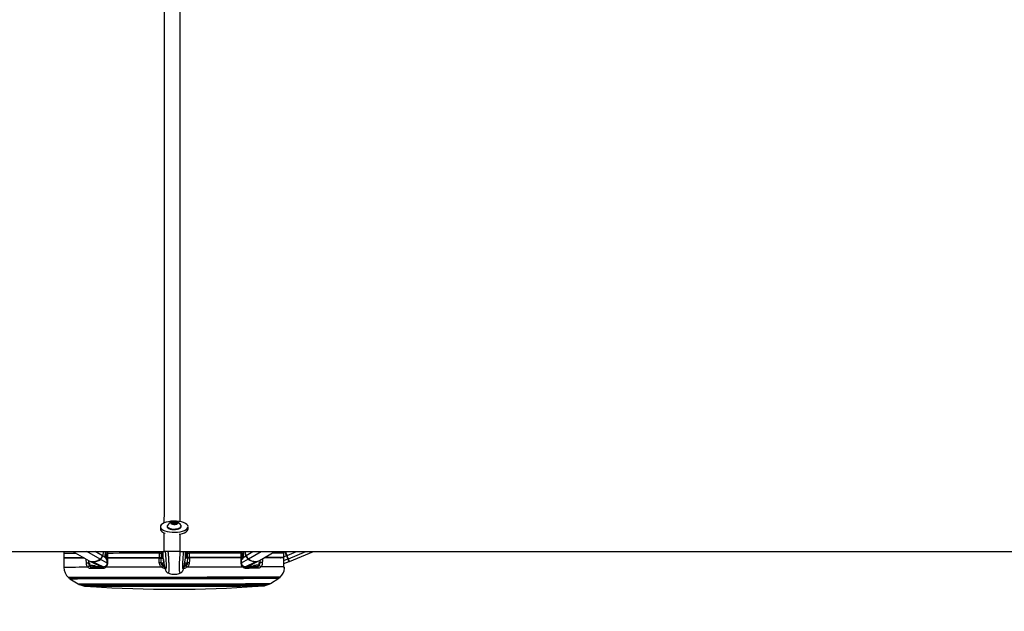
# Paper-space layout 'Wall Base Bracket' of a CAD drawing. Header units: millimetres. Extents: x 2123 to 18395, y 1042 to 15955.
# Tile 18 of 48: x 6357 to 7694, y 5889 to 6692. Entities that reach past the tile are written whole.
import ezdxf

# ---------------------------------------------------------------- set-up
doc = ezdxf.new("R2010")
doc.units = ezdxf.units.MM
doc.layers.add('COMPONENT_GEOMETRY', color=7, linetype='Continuous')
doc.styles.add('SLDTEXTSTYLE1', font='TXT', dxfattribs={"width": 0.75})
doc.dimstyles.new('SLDDIMSTYLE0', dxfattribs={"dimtxt": 100, "dimasz": 6.604, "dimexe": 0, "dimexo": 0.0625, "dimgap": 25, "dimtad": 0, "dimtih": 1, "dimtoh": 1, "dimdec": 0, "dimlfac": 0.5, "dimrnd": 1e-09, "dimzin": 12, "dimdsep": 46, "dimtxsty": 'SLDTEXTSTYLE1', "dimsah": 1, "dimcen": 0.09, "dimadec": 0, "dimazin": 3, "dimtfac": 1, "dimtdec": 0, "dimtofl": 0, "dimtmove": 0, "dimatfit": 3, "dimfxl": 1, "dimfrac": 2, "dimtolj": 1, "dimtzin": 12, "dimarcsym": 0})

# ---------------------------------------------------------------- blocks, each defined once
blk = doc.blocks.new('_D_16')
at = {"layer": 'COMPONENT_GEOMETRY', "color": 7, "ltscale": 2}
for p, q in [((10064.6, 5970.3), (10224.2, 5970.3)), ((10217.9, 5970.3), (10217.9, 3818.7)), ((10217.9, 1508.3), (10217.9, 3659.9)), ((3379.9, 1508.3), (10224.2, 1508.3))]:
    blk.add_line(p, q, dxfattribs=at)
for points in [[(10217.9, 5970.3), (10216.8, 5963.7), (10218.9, 5963.7)], [(10217.9, 1508.3), (10218.9, 1514.9), (10216.8, 1514.9)]]:
    blk.add_solid(points, dxfattribs=at)
at = {"layer": 'COMPONENT_GEOMETRY', "color": 7, "ltscale": 2, "insert": (10070.1, 3788.8), "char_height": 100, "attachment_point": 1, "style": 'SLDTEXTSTYLE1'}
blk.add_mtext('2231', dxfattribs=at)

psp = doc.layouts.new('Wall Base Bracket')

# ---------------------------------------------------------------- linework, layer by layer
at = {"color": 7, "linetype": 'Continuous', "lineweight": 25, "ltscale": 2}
for p, q in [((6548.41, 6004.02), (6548.42, 6000.81)), ((6557.71, 6004.73), (6557.71, 6004.03)), ((6563.75, 6009.19), (6565.72, 6010.34)), ((6565.24, 6007.94), (6563.75, 6009.19)), ((6568.69, 6007.83), (6565.24, 6007.94)), ((6565.72, 6010.34), (6569.17, 6010.24)), ((6565.72, 6007.92), (6565.72, 6010.34)), ((6570.66, 6008.98), (6568.69, 6007.83)), ((6569.17, 6010.24), (6570.66, 6008.98)), ((6569.18, 6008.11), (6569.17, 6010.24)), ((6576.71, 6004.07), (6576.71, 6004.77)), ((6586.02, 6000.89), (6586.01, 6004.09)), ((4100.46, 5970.28), (6553.74, 5970.28)), ((6417.28, 5967.79), (6417.3, 5961.79)), ((6417.3, 5961.29), (6417.54, 5948.89)), ((6422.3, 5961.8), (6422.31, 5961.3)), ((6429.71, 5970.28), (6451.69, 5957.65)), ((6471.35, 5970.28), (6469.7, 5964.55)), ((6473.74, 5964.82), (6475.74, 5966.02)), ((6473.97, 5968.48), (6474.49, 5970.28)), ((6475.73, 5967.91), (6475.75, 5961.91)), ((6475.74, 5967.91), (6475.73, 5967.91)), ((6475.92, 5960.56), (6475.74, 5960.67)), ((6475.92, 5961.41), (6475.92, 5955.27)), ((6482.32, 5961.43), (6482.33, 5961.43)), ((6482.33, 5961.92), (6482.33, 5961.42)), ((6544.3, 5962.04), (6544.3, 5961.54)), ((6549.08, 5962.05), (6549.09, 5961.55)), ((6549.09, 5961.55), (6549.21, 5955.45)), ((6549.28, 5970.28), (6549.28, 5968.05)), ((6549.28, 5968.05), (6549.3, 5962.05)), ((6549.29, 5967.05), (6550.29, 5967.06)), ((6550.86, 5962.03), (6552.3, 5961.95)), ((6552.3, 5960.71), (6552.28, 5970.28)), ((6552.3, 5960.71), (6552.3, 5960.7)), ((6552.3, 5960.7), (6552.45, 5959.92)), ((6574.98, 5970.28), (9030.11, 5970.28)), ((6582.3, 5960.76), (6582.15, 5959.97)), ((6582.3, 5960.76), (6582.28, 5970.28)), ((6582.3, 5962.01), (6583.73, 5962.09)), ((6582.3, 5960.76), (6582.3, 5960.76)), ((6584.29, 5967.12), (6585.29, 5967.12)), ((6585.3, 5962.12), (6585.28, 5968.12)), ((6585.41, 5955.52), (6585.51, 5961.62)), ((6585.51, 5961.62), (6585.51, 5962.12)), ((6590.3, 5962.13), (6590.3, 5961.63)), ((6652.26, 5962.26), (6652.26, 5961.76)), ((6652.26, 5961.76), (6652.26, 5961.76)), ((6658.7, 5955.63), (6658.68, 5961.77)), ((6658.8, 5968.27), (6658.7, 5970.17)), ((6658.85, 5962.27), (6658.83, 5968.27)), ((6658.84, 5966.38), (6660.83, 5965.2)), ((6660.17, 5970.28), (6660.59, 5968.84)), ((6664.88, 5964.94), (6663.32, 5970.28)), ((6682.92, 5958.1), (6703.92, 5970.28)), ((6710.46, 5962.37), (6710.45, 5961.87)), ((6715.91, 5968.38), (6715.58, 5970.28)), ((6715.83, 5955.71), (6715.91, 5961.88)), ((6715.89, 5961.88), (6715.88, 5961.88)), ((6715.93, 5968.38), (6715.91, 5968.38)), ((6715.94, 5962.38), (6715.92, 5962.38)), ((6715.94, 5962.38), (6715.93, 5968.38)), ((6720.3, 5965.04), (6718.15, 5970.28)), ((6723.65, 5956.88), (6756.29, 5970.28)), ((6452.69, 5957.14), (6468.63, 5949.4)), ((6475.92, 5955.27), (6475.92, 5955.27)), ((6666.01, 5949.78), (6681.92, 5957.59)), ((6715.81, 5955.71), (6715.83, 5955.71)), ((6715.83, 5954.14), (6723.05, 5956.67)), ((6425.51, 5933.53), (6436.83, 5926.32)), ((6559.13, 5941.26), (6559.17, 5941.29)), ((6575.54, 5941.3), (6575.5, 5941.32)), ((6697.9, 5926.84), (6709.19, 5934.09)), ((6438.67, 5925.46), (6444, 5923.74)), ((6690.74, 5924.22), (6696.06, 5925.96))]:
    psp.add_line(p, q, dxfattribs=at)
at = {"color": 8, "linetype": 'Continuous', "lineweight": 25, "ltscale": 2}
for p, q in [((6553.74, 5970.28), (6553.75, 5995.72)), ((6574.97, 5994.12), (6574.98, 5970.28)), ((6466.58, 5959.99), (6448.67, 5970.28)), ((6469.7, 5964.55), (6459.74, 5970.28)), ((6470.1, 5964.32), (6471.8, 5970.28)), ((6474.04, 5961.91), (6470.1, 5964.32)), ((6474.02, 5970.28), (6473.62, 5968.89)), ((6473.68, 5966.33), (6475.74, 5967.56)), ((6475.74, 5967.36), (6473.68, 5966.13)), ((6475.33, 5969.99), (6474.21, 5969.32)), ((6474.42, 5970.03), (6475.33, 5969.99)), ((6475.74, 5962.64), (6475.29, 5961.06)), ((6476.52, 5967.91), (6476.54, 5961.91)), ((6476.82, 5961.41), (6476.97, 5961.91)), ((6479.09, 5961.92), (6478.95, 5961.42)), ((6481.53, 5961.42), (6481.59, 5961.63)), ((6481.71, 5961.56), (6481.67, 5961.42)), ((6547.01, 5968.05), (6547.02, 5970.28)), ((6547.03, 5962.05), (6547.01, 5968.05)), ((6587.55, 5968.13), (6587.57, 5962.13)), ((6652.88, 5961.89), (6652.92, 5961.76)), ((6653.06, 5961.76), (6653, 5961.96)), ((6655.5, 5962.26), (6655.64, 5961.76)), ((6657.77, 5961.77), (6657.62, 5962.27)), ((6658.04, 5968.27), (6657.8, 5970.28)), ((6658.06, 5962.27), (6658.04, 5968.27)), ((6658.73, 5955.49), (6667.61, 5960.17)), ((6660.89, 5966.7), (6658.83, 5967.92)), ((6658.83, 5967.72), (6660.91, 5966.49)), ((6658.84, 5963), (6659.3, 5961.44)), ((6659.34, 5970.28), (6660.35, 5969.68)), ((6660.55, 5962.28), (6664.49, 5964.7)), ((6660.65, 5970.28), (6660.94, 5969.25)), ((6664.49, 5964.7), (6662.86, 5970.28)), ((6664.88, 5964.94), (6674.09, 5970.28)), ((6668.02, 5960.38), (6685.09, 5970.28)), ((6715.86, 5958.21), (6721.57, 5960.27)), ((6715.92, 5962.38), (6715.91, 5968.38)), ((6715.94, 5963.25), (6719.71, 5964.8)), ((6719.71, 5964.8), (6717.47, 5970.28)), ((6720.3, 5965.04), (6733.05, 5970.28)), ((6722.17, 5960.49), (6746.02, 5970.28)), ((6450.83, 5958.14), (6450.9, 5955.26)), ((6450.9, 5955.26), (6452, 5955.26)), ((6452.77, 5951.91), (6456.39, 5951.92)), ((6456.39, 5951.92), (6459.02, 5951.29)), ((6470.95, 5949.4), (6457.18, 5956.15)), ((6475.87, 5955.14), (6466.99, 5959.78)), ((6552.38, 5951.5), (6552.45, 5950.91)), ((6553.84, 5950.91), (6552.45, 5950.91)), ((6582.19, 5950.97), (6580.79, 5950.97)), ((6582.19, 5950.97), (6582.25, 5951.56)), ((6663.69, 5949.78), (6677.44, 5956.58)), ((6675.61, 5951.71), (6678.24, 5952.35)), ((6678.24, 5952.35), (6681.86, 5952.36)), ((6682.62, 5955.71), (6683.71, 5955.71)), ((6683.71, 5955.71), (6683.78, 5958.6))]:
    psp.add_line(p, q, dxfattribs=at)
at = {"color": 7, "linetype": 'Continuous', "lineweight": 25, "ltscale": 2, "flags": 128}
for points in [[(6548.42, 6000.81), (6548.44, 6000.49), (6548.96, 5999.02)], [(6548.95, 6002.23), (6550.17, 6000.83), (6552.05, 5999.55), (6554.51, 5998.45), (6557.45, 5997.56), (6560.77, 5996.93), (6564.34, 5996.56), (6568.02, 5996.49), (6571.67, 5996.7), (6575.15, 5997.2), (6578.32, 5997.96), (6581.07, 5998.96), (6583.28, 6000.15), (6584.88, 6001.49), (6585.79, 6002.93), (6586, 6004.41), (6585.48, 6005.88), (6584.26, 6007.28), (6582.38, 6008.55), (6579.92, 6009.65), (6576.97, 6010.54), (6573.65, 6011.18), (6570.08, 6011.54), (6566.4, 6011.62), (6562.75, 6011.4), (6559.28, 6010.9), (6556.1, 6010.14), (6553.36, 6009.15), (6551.15, 6007.96), (6549.55, 6006.62), (6548.63, 6005.18), (6548.43, 6003.7), (6548.95, 6002.23)], [(6557.71, 6004.03), (6557.79, 6003.56), (6558.45, 6002.56), (6559.77, 6001.66), (6561.64, 6000.94), (6563.92, 6000.46), (6566.45, 6000.24)], [(6557.95, 6005.58), (6557.82, 6005.3), (6557.79, 6004.26), (6558.45, 6003.25), (6559.77, 6002.36), (6561.64, 6001.64), (6563.92, 6001.15), (6566.45, 6000.93)], [(6566.82, 6007.18), (6568.66, 6007.27), (6570.28, 6007.63), (6571.43, 6008.22), (6571.94, 6008.94), (6571.72, 6009.68), (6570.82, 6010.33), (6569.37, 6010.79), (6567.59, 6010.99), (6565.75, 6010.91), (6564.13, 6010.54), (6562.98, 6009.95), (6562.47, 6009.23), (6562.68, 6008.49), (6563.58, 6007.84), (6565.04, 6007.38), (6566.82, 6007.18)], [(6566.45, 6000.93), (6569.03, 6000.99), (6571.48, 6001.34), (6573.61, 6001.93), (6575.27, 6002.73), (6576.33, 6003.68), (6576.71, 6004.72), (6576.48, 6005.61)], [(6566.45, 6000.24), (6569.03, 6000.3), (6571.48, 6000.64), (6573.61, 6001.23), (6575.27, 6002.04), (6576.33, 6002.99), (6576.71, 6004.02), (6576.71, 6004.07)], [(6573.73, 5993.76), (6575.16, 5994), (6578.33, 5994.76), (6581.07, 5995.75), (6583.29, 5996.94), (6584.88, 5998.28), (6585.8, 5999.72), (6586.02, 6000.89)], [(6417.48, 5970.33), (6417.42, 5969.92), (6417.28, 5967.79)], [(6444.38, 5961.85), (6441.95, 5961.84), (6436.61, 5961.83), (6431.88, 5961.82), (6427.79, 5961.82), (6424.35, 5961.81), (6421.57, 5961.8), (6419.48, 5961.8), (6418.08, 5961.8), (6417.38, 5961.79), (6417.3, 5961.79)], [(6445.25, 5961.35), (6441.53, 5961.34), (6435.97, 5961.33), (6431.09, 5961.32), (6426.92, 5961.31), (6423.48, 5961.31), (6420.79, 5961.3), (6418.85, 5961.3), (6417.69, 5961.3), (6417.3, 5961.29)], [(6476.54, 5961.91), (6476.23, 5961.91), (6475.99, 5961.91), (6475.82, 5961.91), (6475.75, 5961.91), (6475.75, 5961.91)], [(6547.03, 5962.05), (6537.52, 5962.03), (6528.14, 5962.01), (6518.91, 5961.99), (6509.89, 5961.98), (6501.11, 5961.96), (6492.6, 5961.94), (6484.4, 5961.93), (6476.54, 5961.91)], [(6546.81, 5961.55), (6537.36, 5961.53), (6528.03, 5961.51), (6518.86, 5961.49), (6509.89, 5961.48), (6501.16, 5961.46), (6492.69, 5961.44), (6484.53, 5961.43), (6476.71, 5961.41)], [(6549.3, 5962.05), (6549.25, 5962.05), (6549.12, 5962.05), (6548.9, 5962.05), (6548.61, 5962.05), (6548.26, 5962.05), (6547.87, 5962.05), (6547.45, 5962.05), (6547.03, 5962.05)], [(6548.93, 5969.46), (6548.93, 5969.46), (6548.93, 5969.45), (6548.93, 5969.42), (6548.94, 5969.37), (6548.94, 5969.31), (6548.94, 5969.23), (6548.94, 5969.15), (6548.94, 5969.06), (6548.94, 5968.97)], [(6549.09, 5961.55), (6549.34, 5961.55), (6550.08, 5961.55), (6551.28, 5961.56), (6552.3, 5961.56)], [(6550.71, 5962.06), (6550.27, 5962.06), (6549.54, 5962.05), (6549.3, 5962.05)], [(6550.29, 5962.62), (6550.29, 5962.71), (6550.29, 5963.4), (6550.29, 5964.75), (6550.29, 5966.66), (6550.28, 5969.01), (6550.28, 5970.28)], [(6582.3, 5961.62), (6583.31, 5961.62), (6584.51, 5961.62), (6585.26, 5961.62), (6585.51, 5961.62)], [(6585.3, 5962.12), (6585.05, 5962.12), (6584.32, 5962.12), (6583.88, 5962.12)], [(6584.29, 5962.69), (6584.29, 5962.77), (6584.29, 5963.46), (6584.29, 5964.81), (6584.29, 5966.73), (6584.28, 5969.08), (6584.28, 5970.28)], [(6587.57, 5962.13), (6587.14, 5962.13), (6586.72, 5962.13), (6586.33, 5962.13), (6585.98, 5962.13), (6585.69, 5962.12), (6585.47, 5962.12), (6585.34, 5962.12), (6585.3, 5962.12)], [(6585.62, 5969.04), (6585.62, 5969.13), (6585.62, 5969.22), (6585.63, 5969.31), (6585.63, 5969.38), (6585.63, 5969.44), (6585.63, 5969.49), (6585.63, 5969.52), (6585.63, 5969.53), (6585.63, 5969.53)], [(6658.06, 5962.27), (6650.2, 5962.25), (6641.99, 5962.24), (6633.48, 5962.22), (6624.7, 5962.2), (6615.68, 5962.18), (6606.46, 5962.17), (6597.07, 5962.15), (6587.57, 5962.13)], [(6657.88, 5961.77), (6650.06, 5961.75), (6641.9, 5961.73), (6633.44, 5961.72), (6624.7, 5961.7), (6615.73, 5961.68), (6606.56, 5961.67), (6597.23, 5961.65), (6587.78, 5961.63)], [(6658.85, 5962.27), (6658.84, 5962.27), (6658.77, 5962.27), (6658.61, 5962.27), (6658.37, 5962.27), (6658.06, 5962.27)], [(6715.89, 5961.88), (6714.28, 5961.88), (6712.07, 5961.87), (6709.26, 5961.87), (6705.88, 5961.86), (6701.93, 5961.85), (6697.43, 5961.84), (6692.4, 5961.83), (6689.34, 5961.83)], [(6715.92, 5962.38), (6714.31, 5962.38), (6712.09, 5962.37), (6709.28, 5962.37), (6705.88, 5962.36), (6701.9, 5962.35), (6697.37, 5962.34), (6692.31, 5962.33), (6690.21, 5962.33)], [(6722.17, 5960.49), (6722, 5960.9), (6721.8, 5961.38), (6721.59, 5961.9), (6721.35, 5962.48), (6721.1, 5963.08), (6720.84, 5963.72), (6720.57, 5964.38), (6720.3, 5965.04)], [(6723.65, 5956.88), (6723.55, 5957.11), (6723.27, 5957.8), (6722.8, 5958.94), (6722.17, 5960.49)], [(6466.58, 5959.99), (6464.12, 5958.43), (6461.63, 5957.29), (6459.15, 5956.59), (6456.76, 5956.36), (6454.49, 5956.59), (6452.42, 5957.27), (6451.69, 5957.65)], [(6454.69, 5949.37), (6456.67, 5949.37), (6458.7, 5949.38), (6460.77, 5949.38), (6462.89, 5949.38), (6465.06, 5949.39), (6467.27, 5949.39), (6469.51, 5949.4), (6471.8, 5949.4)], [(6662.84, 5949.78), (6665.13, 5949.78), (6667.38, 5949.78), (6669.58, 5949.79), (6671.75, 5949.79), (6673.87, 5949.8), (6675.94, 5949.8), (6677.97, 5949.81), (6679.95, 5949.81)], [(6710.46, 5935.27), (6710.1, 5935.27), (6709.03, 5935.27), (6707.26, 5935.26), (6704.79, 5935.26), (6701.63, 5935.25), (6697.81, 5935.24), (6693.33, 5935.24), (6688.23, 5935.23), (6682.53, 5935.21), (6676.25, 5935.2), (6669.43, 5935.19), (6662.1, 5935.17), (6654.3, 5935.16), (6646.07, 5935.14), (6637.44, 5935.13), (6628.46, 5935.11), (6619.18, 5935.09), (6609.65, 5935.07), (6599.9, 5935.05), (6589.99, 5935.03), (6579.96, 5935.01), (6569.87, 5934.99), (6559.78, 5934.97), (6549.71, 5934.95), (6539.74, 5934.93), (6529.9, 5934.92), (6520.25, 5934.9), (6510.84, 5934.88), (6501.71, 5934.86), (6492.9, 5934.84), (6484.46, 5934.83), (6476.44, 5934.81), (6468.87, 5934.8), (6461.79, 5934.78), (6455.24, 5934.77), (6449.24, 5934.76), (6443.84, 5934.75), (6439.05, 5934.74), (6434.9, 5934.73), (6431.4, 5934.72), (6428.59, 5934.72), (6426.47, 5934.71), (6425.04, 5934.71), (6424.33, 5934.71), (6424.24, 5934.71)], [(6446.47, 5923.35), (6446.83, 5923.35), (6447.89, 5923.35), (6449.65, 5923.36), (6452.11, 5923.36), (6455.24, 5923.37), (6459.02, 5923.38), (6463.45, 5923.38), (6468.48, 5923.39), (6474.1, 5923.41), (6480.26, 5923.42), (6486.93, 5923.43), (6494.08, 5923.45), (6501.65, 5923.46), (6509.61, 5923.48), (6517.91, 5923.49), (6526.51, 5923.51), (6535.33, 5923.53), (6544.35, 5923.54), (6553.51, 5923.56), (6562.74, 5923.58), (6572, 5923.6), (6581.24, 5923.62), (6590.39, 5923.63), (6599.41, 5923.65), (6608.24, 5923.67), (6616.83, 5923.69), (6625.13, 5923.7), (6633.09, 5923.72), (6640.66, 5923.73), (6647.81, 5923.75), (6654.48, 5923.76), (6660.64, 5923.77), (6666.26, 5923.78), (6671.29, 5923.79), (6675.72, 5923.8), (6679.51, 5923.81), (6682.64, 5923.81), (6685.09, 5923.82), (6686.85, 5923.82), (6687.92, 5923.83), (6688.27, 5923.83)]]:
    psp.add_lwpolyline(points, dxfattribs=at)
at = {"color": 8, "linetype": 'Continuous', "lineweight": 25, "ltscale": 2, "flags": 128}
for points in [[(6433.98, 5967.83), (6431.87, 5967.82), (6427.78, 5967.82), (6424.33, 5967.81), (6421.56, 5967.8), (6419.47, 5967.8), (6418.07, 5967.8), (6417.37, 5967.79), (6417.28, 5967.79)], [(6473.62, 5968.89), (6473.78, 5968.78), (6473.89, 5968.67), (6473.96, 5968.58), (6473.98, 5968.49), (6473.97, 5968.47)], [(6474.04, 5961.91), (6474.19, 5962.08), (6474.29, 5962.24), (6474.34, 5962.4), (6474.34, 5962.54), (6474.32, 5962.6)], [(6475.73, 5967.91), (6475.74, 5967.91), (6475.81, 5967.91), (6475.97, 5967.91), (6476.21, 5967.91), (6476.52, 5967.91)], [(6475.93, 5960.51), (6475.87, 5960.58), (6475.74, 5960.67)], [(6547.01, 5968.05), (6537.51, 5968.03), (6528.12, 5968.01), (6518.9, 5967.99), (6509.88, 5967.98), (6501.1, 5967.96), (6492.59, 5967.94), (6484.38, 5967.93), (6476.52, 5967.91)], [(6476.71, 5961.41), (6476.71, 5957.41), (6476.71, 5955.24)], [(6481.59, 5961.63), (6481.65, 5961.8), (6481.71, 5961.92)], [(6546.93, 5955.37), (6546.86, 5959.37), (6546.81, 5961.55)], [(6547.01, 5968.05), (6547.44, 5968.05), (6547.86, 5968.05), (6548.25, 5968.05), (6548.6, 5968.05), (6548.89, 5968.05), (6549.1, 5968.05), (6549.24, 5968.05), (6549.28, 5968.05)], [(6550.85, 5970.23), (6550.85, 5968.78), (6550.86, 5966.3), (6550.86, 5964.27), (6550.86, 5962.84), (6550.86, 5962.11), (6550.86, 5962.03)], [(6583.71, 5970.23), (6583.71, 5968.85), (6583.72, 5966.36), (6583.72, 5964.34), (6583.73, 5962.91), (6583.73, 5962.18), (6583.73, 5962.09)], [(6585.28, 5968.12), (6585.33, 5968.12), (6585.46, 5968.12), (6585.68, 5968.12), (6585.97, 5968.13), (6586.32, 5968.13), (6586.71, 5968.13), (6587.13, 5968.13), (6587.55, 5968.13)], [(6658.04, 5968.27), (6650.18, 5968.25), (6641.98, 5968.24), (6633.47, 5968.22), (6624.69, 5968.2), (6615.66, 5968.18), (6606.44, 5968.17), (6597.06, 5968.15), (6587.55, 5968.13)], [(6587.78, 5961.63), (6587.72, 5957.63), (6587.68, 5955.45)], [(6653, 5961.96), (6652.94, 5962.14), (6652.88, 5962.26)], [(6657.91, 5955.59), (6657.89, 5959.59), (6657.88, 5961.77)], [(6658.04, 5968.27), (6658.35, 5968.27), (6658.59, 5968.27), (6658.75, 5968.27), (6658.83, 5968.27), (6658.83, 5968.27)], [(6658.67, 5960.87), (6658.73, 5960.94), (6658.85, 5961.03)], [(6660.55, 5962.28), (6660.4, 5962.44), (6660.3, 5962.61), (6660.25, 5962.76), (6660.25, 5962.9), (6660.27, 5962.96)], [(6660.94, 5969.25), (6660.79, 5969.15), (6660.67, 5969.04), (6660.6, 5968.94), (6660.59, 5968.86), (6660.59, 5968.84)], [(6686.82, 5960.37), (6686.77, 5957.82), (6686.72, 5955.65)], [(6715.91, 5968.38), (6714.3, 5968.38), (6712.08, 5968.37), (6709.27, 5968.37), (6705.87, 5968.36), (6701.89, 5968.35), (6700.59, 5968.35)], [(6715.81, 5955.71), (6715.86, 5959.7), (6715.89, 5961.88)], [(6721.57, 5960.27), (6721.4, 5960.69), (6721.21, 5961.16), (6721, 5961.68), (6720.76, 5962.25), (6720.51, 5962.86), (6720.25, 5963.49), (6719.99, 5964.14), (6719.71, 5964.8)], [(6723.05, 5956.67), (6723.03, 5956.73), (6722.96, 5956.9), (6722.84, 5957.19), (6722.67, 5957.59), (6722.46, 5958.11), (6722.21, 5958.73), (6721.91, 5959.45), (6721.57, 5960.27)], [(6449.96, 5948.96), (6443.69, 5948.95), (6438.03, 5948.94), (6433.02, 5948.93), (6428.68, 5948.92), (6425.03, 5948.91), (6422.08, 5948.9), (6419.86, 5948.9), (6418.38, 5948.9), (6417.63, 5948.9), (6417.54, 5948.89)], [(6447.9, 5955.18), (6447.8, 5959.18), (6447.78, 5959.9)], [(6447.9, 5955.18), (6448.19, 5955.19), (6448.54, 5955.2), (6448.93, 5955.21), (6449.35, 5955.22), (6449.78, 5955.23), (6450.19, 5955.24), (6450.57, 5955.25), (6450.9, 5955.26)], [(6470.52, 5947.18), (6468.2, 5947.18), (6465.92, 5947.17), (6463.69, 5947.17), (6461.49, 5947.16), (6459.34, 5947.16), (6457.24, 5947.16), (6455.18, 5947.15), (6453.17, 5947.15)], [(6470.52, 5947.18), (6470.52, 5947.6), (6470.58, 5948.01), (6470.68, 5948.4), (6470.84, 5948.73), (6471.04, 5949.02), (6471.28, 5949.23), (6471.53, 5949.36), (6471.8, 5949.4)], [(6474.25, 5949.01), (6474.08, 5949.33), (6473.97, 5949.65), (6473.92, 5949.94), (6473.94, 5950.19), (6474.03, 5950.39), (6474.12, 5950.49)], [(6550.14, 5949.16), (6539.86, 5949.13), (6529.71, 5949.11), (6519.74, 5949.1), (6510, 5949.08), (6500.54, 5949.06), (6491.4, 5949.04), (6482.62, 5949.02), (6474.25, 5949.01)], [(6550.42, 5955), (6551.3, 5955.01), (6552.4, 5955.01), (6553.06, 5955.01)], [(6551.31, 5951.03), (6551.84, 5950.92), (6552.45, 5950.91)], [(6581.51, 5955.06), (6582.22, 5955.07), (6583.32, 5955.07), (6584.2, 5955.07)], [(6583.03, 5951.02), (6582.79, 5950.98), (6582.19, 5950.97)], [(6660.39, 5949.37), (6652.02, 5949.35), (6643.24, 5949.34), (6634.1, 5949.32), (6624.64, 5949.3), (6614.9, 5949.28), (6604.93, 5949.26), (6594.78, 5949.24), (6584.5, 5949.22)], [(6660.39, 5949.37), (6660.56, 5949.7), (6660.67, 5950.02), (6660.71, 5950.3), (6660.69, 5950.56), (6660.61, 5950.76), (6660.54, 5950.84)], [(6664.13, 5947.56), (6664.13, 5947.98), (6664.07, 5948.39), (6663.96, 5948.77), (6663.8, 5949.11), (6663.6, 5949.39), (6663.36, 5949.6), (6663.11, 5949.73), (6662.84, 5949.78)], [(6681.47, 5947.6), (6679.46, 5947.59), (6677.41, 5947.59), (6675.3, 5947.58), (6673.16, 5947.58), (6670.96, 5947.58), (6668.73, 5947.57), (6666.45, 5947.57), (6664.13, 5947.56)], [(6686.72, 5955.65), (6686.43, 5955.66), (6686.08, 5955.66), (6685.68, 5955.67), (6685.26, 5955.68), (6684.84, 5955.69), (6684.43, 5955.7), (6684.05, 5955.71), (6683.71, 5955.71)], [(6716.12, 5949.48), (6714.57, 5949.48), (6712.31, 5949.47), (6709.35, 5949.47), (6705.7, 5949.46), (6701.39, 5949.45), (6696.44, 5949.44), (6690.86, 5949.43), (6684.68, 5949.42)], [(6716.99, 5947.67), (6716.96, 5947.67), (6716.87, 5947.67), (6716.71, 5947.67), (6716.49, 5947.66)], [(6711.16, 5935.56), (6710.81, 5935.56), (6709.76, 5935.55), (6708.01, 5935.55), (6705.58, 5935.55), (6702.48, 5935.54), (6698.72, 5935.53), (6694.32, 5935.52), (6689.3, 5935.51), (6683.69, 5935.5), (6677.51, 5935.49), (6670.79, 5935.48), (6663.57, 5935.46), (6655.89, 5935.45), (6647.76, 5935.43), (6639.25, 5935.42), (6630.39, 5935.4), (6621.22, 5935.38), (6611.79, 5935.36), (6602.14, 5935.34), (6592.32, 5935.32), (6582.38, 5935.31), (6572.37, 5935.29), (6562.33, 5935.27), (6552.32, 5935.25), (6542.38, 5935.23), (6532.56, 5935.21), (6522.91, 5935.19), (6513.48, 5935.17), (6504.31, 5935.15), (6495.44, 5935.13), (6486.93, 5935.12), (6478.81, 5935.1), (6471.12, 5935.09), (6463.9, 5935.07), (6457.19, 5935.06), (6451.01, 5935.05), (6445.39, 5935.04), (6440.37, 5935.03), (6435.97, 5935.02), (6432.21, 5935.01), (6429.11, 5935), (6426.68, 5935), (6424.94, 5935), (6423.89, 5934.99), (6423.54, 5934.99), (6423.54, 5934.99)], [(6425.51, 5933.53), (6425.6, 5933.53), (6426.3, 5933.53), (6427.71, 5933.54), (6429.82, 5933.54), (6432.61, 5933.55), (6436.07, 5933.55), (6440.18, 5933.56), (6444.93, 5933.57), (6450.29, 5933.58), (6456.23, 5933.59), (6462.73, 5933.61), (6469.74, 5933.62), (6477.25, 5933.63), (6485.2, 5933.65), (6493.56, 5933.67), (6502.29, 5933.68), (6511.34, 5933.7), (6520.67, 5933.72), (6530.24, 5933.74), (6539.99, 5933.76), (6549.87, 5933.78), (6559.84, 5933.8), (6569.85, 5933.82), (6579.85, 5933.83), (6589.79, 5933.85), (6599.61, 5933.87), (6609.27, 5933.89), (6618.73, 5933.91), (6627.93, 5933.93), (6636.82, 5933.95), (6645.37, 5933.96), (6653.53, 5933.98), (6661.27, 5933.99), (6668.53, 5934.01), (6675.29, 5934.02), (6681.51, 5934.03), (6687.17, 5934.05), (6692.22, 5934.06), (6696.66, 5934.06), (6700.45, 5934.07), (6703.58, 5934.08), (6706.03, 5934.08), (6707.78, 5934.09), (6708.84, 5934.09), (6709.19, 5934.09), (6709.19, 5934.09)], [(6436.83, 5926.32), (6436.92, 5926.32), (6437.63, 5926.32), (6439.05, 5926.33), (6441.17, 5926.33), (6443.99, 5926.34), (6447.47, 5926.34), (6451.61, 5926.35), (6456.38, 5926.36), (6461.76, 5926.37), (6467.71, 5926.38), (6474.21, 5926.4), (6481.22, 5926.41), (6488.7, 5926.42), (6496.61, 5926.44), (6504.9, 5926.46), (6513.54, 5926.47), (6522.47, 5926.49), (6531.64, 5926.51), (6541.01, 5926.53), (6550.53, 5926.55), (6560.13, 5926.57), (6569.78, 5926.58), (6579.41, 5926.6), (6588.98, 5926.62), (6598.42, 5926.64), (6607.7, 5926.66), (6616.76, 5926.68), (6625.55, 5926.69), (6634.02, 5926.71), (6642.13, 5926.73), (6649.83, 5926.74), (6657.07, 5926.76), (6663.83, 5926.77), (6670.06, 5926.78), (6675.73, 5926.79), (6680.81, 5926.8), (6685.27, 5926.81), (6689.09, 5926.82), (6692.24, 5926.82), (6694.7, 5926.83), (6696.48, 5926.83), (6697.54, 5926.83), (6697.9, 5926.84)], [(6438.67, 5925.46), (6438.76, 5925.46), (6439.46, 5925.46), (6440.86, 5925.46), (6442.95, 5925.47), (6445.72, 5925.47), (6449.16, 5925.48), (6453.24, 5925.49), (6457.95, 5925.5), (6463.25, 5925.51), (6469.12, 5925.52), (6475.53, 5925.53), (6482.44, 5925.54), (6489.81, 5925.56), (6497.61, 5925.57), (6505.78, 5925.59), (6514.3, 5925.61), (6523.1, 5925.62), (6532.15, 5925.64), (6541.39, 5925.66), (6550.77, 5925.68), (6560.24, 5925.7), (6569.75, 5925.72), (6579.24, 5925.73), (6588.67, 5925.75), (6597.99, 5925.77), (6607.14, 5925.79), (6616.07, 5925.81), (6624.73, 5925.82), (6633.08, 5925.84), (6641.08, 5925.86), (6648.67, 5925.87), (6655.81, 5925.88), (6662.48, 5925.9), (6668.62, 5925.91), (6674.21, 5925.92), (6679.22, 5925.93), (6683.61, 5925.94), (6687.37, 5925.95), (6690.48, 5925.95), (6692.91, 5925.96), (6694.66, 5925.96), (6695.71, 5925.96), (6696.06, 5925.96)], [(6444, 5923.74), (6444.09, 5923.74), (6444.79, 5923.74), (6446.2, 5923.74), (6448.3, 5923.75), (6451.09, 5923.75), (6454.54, 5923.76), (6458.63, 5923.77), (6463.35, 5923.78), (6468.67, 5923.79), (6474.55, 5923.8), (6480.96, 5923.81), (6487.87, 5923.82), (6495.23, 5923.84), (6503.01, 5923.85), (6511.15, 5923.87), (6519.62, 5923.89), (6528.36, 5923.9), (6537.32, 5923.92), (6546.46, 5923.94), (6555.71, 5923.96), (6565.04, 5923.98), (6574.37, 5923.99), (6583.67, 5924.01), (6592.87, 5924.03), (6601.92, 5924.05), (6610.78, 5924.07), (6619.39, 5924.08), (6627.7, 5924.1), (6635.67, 5924.11), (6643.24, 5924.13), (6650.38, 5924.14), (6657.05, 5924.16), (6663.2, 5924.17), (6668.8, 5924.18), (6673.82, 5924.19), (6678.23, 5924.2), (6682.01, 5924.21), (6685.13, 5924.21), (6687.57, 5924.22), (6689.33, 5924.22), (6690.39, 5924.22), (6690.74, 5924.22), (6690.74, 5924.22)], [(6680.38, 5923.19), (6680.37, 5923.19), (6679.89, 5923.18), (6678.69, 5923.18), (6676.79, 5923.18), (6674.2, 5923.17), (6670.93, 5923.17), (6667, 5923.16), (6662.45, 5923.15), (6657.3, 5923.14), (6651.57, 5923.13), (6645.32, 5923.12), (6638.57, 5923.1), (6631.37, 5923.09), (6623.77, 5923.07), (6615.81, 5923.06), (6607.55, 5923.04), (6599.03, 5923.03), (6590.31, 5923.01), (6581.44, 5922.99), (6572.49, 5922.97), (6563.5, 5922.96), (6554.54, 5922.94), (6545.66, 5922.92), (6536.92, 5922.9), (6528.37, 5922.89), (6520.06, 5922.87), (6512.06, 5922.86), (6504.4, 5922.84), (6497.15, 5922.83), (6490.33, 5922.81), (6484.01, 5922.8), (6478.21, 5922.79), (6472.97, 5922.78), (6468.34, 5922.77), (6464.32, 5922.76), (6460.96, 5922.75), (6458.28, 5922.75), (6456.28, 5922.75), (6454.98, 5922.74), (6454.4, 5922.74), (6454.36, 5922.74)]]:
    psp.add_lwpolyline(points, dxfattribs=at)
at = {"color": 7, "linetype": 'Continuous', "lineweight": 25, "ltscale": 4}
for centre, radius, start, end in [((6567.22, 6000.38), 10.63, 102.30886, 150.75483), ((6567.22, 6000.38), 10.63, 29.46988, 77.91585), ((6558.25, 6006.67), 12.04, 219.44476, 253.73781), ((6461.32, 5966.94), 8.71, 307.09666, 344.11509), ((6550.89, 5962.63), 0.6, 180.11235, 267.11235), ((6583.69, 5962.69), 0.6, 273.11235, 0.11235), ((6673.25, 5967.35), 8.71, 196.1123, 233.12387), ((6678.14, 5973.76), 17.19, 232.23549, 267.64473), ((6677.27, 5971.01), 14.09, 228.95484, 293.62417), ((6437.53, 5949.28), 20, 181.11235, 225.60069), ((6457.04, 5966.18), 10.03, 243.01452, 270.81549), ((6456.4, 5973.33), 17.19, 272.58233, 307.9879), ((6677.52, 5966.7), 10.12, 269.51039, 295.73532), ((6697.11, 5949.79), 20, 314.62401, 353.89615), ((6715, 5947.88), 2, 353.89615, 54.30668), ((6722.85, 5957.24), 0.6, 289.31509, 22.31509), ((6424.24, 5935.71), 1, 225.60069, 270.11235), ((6426.04, 5934.38), 1, 160.4726, 237.51628), ((6708.65, 5934.93), 1, 302.70843, 19.75211), ((6710.45, 5936.27), 1, 270.11235, 314.62401), ((6441.13, 5933.07), 8, 237.51628, 252.11235), ((6446.46, 5931.35), 8, 252.11235, 270.11235), ((6454.49, 5924.74), 2, 223.36539, 266.28613), ((6564.06, 7612.75), 1693.56, 266.28613, 273.93858), ((6680.25, 5925.18), 2, 273.93858, 316.85932), ((6688.26, 5931.83), 8, 270.11235, 288.11235), ((6693.58, 5933.57), 8, 288.11235, 302.70843)]:
    psp.add_arc(centre, radius, start, end, dxfattribs=at)
at = {"color": 8, "linetype": 'Continuous', "lineweight": 25, "ltscale": 4}
for centre, radius, start, end in [((6467.5, 5960.66), 1.03, 216.23041, 239.9781), ((6461.76, 5966.69), 8.67, 307.10141, 344.10943), ((6469.19, 5962.69), 1.86, 60.87778, 74.58792), ((6483.97, 5970.63), 11.31, 209.49211, 223.71421), ((6485.13, 5971.27), 11.27, 209.27774, 213.58215), ((6474.89, 5970.65), 0.8, 303.6583, 331.61834), ((6485.02, 5967.46), 6.76, 239.54495, 240.72121), ((6483.15, 5961.15), 1.5, 148.82856, 164.0976), ((6651.44, 5961.47), 1.51, 16.19217, 31.34205), ((6648.71, 5969.23), 8.44, 299.61511, 300.5579), ((6650.61, 5970.94), 11.29, 316.49897, 330.74927), ((6649.45, 5971.58), 11.24, 326.63552, 330.95276), ((6665.32, 5963.26), 1.66, 104.80948, 120.16508), ((6672.81, 5967.1), 8.67, 196.11124, 233.12831), ((6667.09, 5961.06), 1.03, 300.36079, 323.91212), ((6707.78, 5966.58), 5.47, 299.86587, 309.72173), ((6573.68, 6321.46), 385.39, 292.26671, 292.36058), ((6721.43, 5960.82), 0.561, 284.69558, 15.75115), ((6452.5, 5947.8), 2.8, 92.51275, 155.4373), ((6455, 5947.53), 1.87, 99.79479, 191.67673), ((6459.68, 5951.8), 3.29, 177.93465, 227.57422), ((6457.4, 5956.57), 0.474, 206.04957, 241.86115), ((6461.88, 5950.5), 2.96, 164.53415, 202.2884), ((6476.52, 5959.73), 4.49, 262.2957, 272.40835), ((6546.8, 5994.34), 38.97, 270.20159, 273.54382), ((6556.06, 5945.38), 7.02, 129.66474, 147.47545), ((6552.21, 5954.63), 3.14, 232.99736, 273.07065), ((6553.27, 5954.91), 2.86, 178.20043, 267.02909), ((6581.35, 5954.97), 2.86, 273.1911, 2.02664), ((6582.41, 5954.69), 3.13, 267.13753, 307.94218), ((6578.59, 5945.42), 7.03, 32.75972, 50.55017), ((6587.67, 5994.48), 39.02, 266.68115, 270.01806), ((6658.08, 5959.95), 4.36, 267.67463, 278.10356), ((6672.76, 5950.91), 2.96, 337.96134, 15.67346), ((6674.95, 5952.22), 3.29, 312.63054, 2.31283), ((6677.21, 5957), 0.472, 298.30041, 334.2545), ((6679.64, 5947.97), 1.87, 348.5559, 80.42683), ((6682.14, 5948.25), 2.8, 24.78767, 87.71406), ((6714.5, 5947.88), 2, 353.89567, 24.85684)]:
    psp.add_arc(centre, radius, start, end, dxfattribs=at)
for centre, major_axis, start_param, end_param in [((6478.18, 5966.11), (0.17, 7.38), 1.2004825, 2.1911482), ((6656.39, 5966.46), (-0.2, 7.38), 4.0920371, 5.0827028)]:
    psp.add_ellipse(centre, major_axis=major_axis, ratio=0.6725576, start_param=start_param, end_param=end_param, dxfattribs=at)
at = {"color": 8, "linetype": 'Continuous', "lineweight": 25, "ltscale": 2}
for points, knots in [([(6553.76, 6009.14), (6553.82, 6178.17), (6553.96, 6530.35), (6554.04, 6923.48), (6554.86, 7147.78), (6555.01, 7188.78)], [0, 0, 0, 0, 0.4299493, 0.8958159, 1, 1, 1, 1]), ([(6573.71, 7188.78), (6573.9, 7134.58), (6574.45, 6976.24), (6574.74, 6609.88), (6574.91, 6271.45), (6574.96, 6037.08), (6574.97, 6010.81)], [0, 0, 0, 0, 0.13794342, 0.40298876, 0.93308206, 1, 1, 1, 1]), ([(9030.11, 5970.28), (8740.7, 6152.26), (8160.04, 6517.4), (7514.18, 6923.48), (7158.37, 7147.78), (7093.34, 7188.78)], [0, 0, 0, 0, 0.44813305, 0.89913922, 1, 1, 1, 1]), ([(7106.56, 7188.78), (7192.81, 7134.58), (7444.8, 6976.24), (8027.63, 6609.88), (8564.17, 6272.61), (8935.14, 6039.42), (8975.07, 6014.32)], [0, 0, 0, 0, 0.1383553, 0.4041922, 0.9358687, 1, 1, 1, 1]), ([(10062.07, 5970.28), (9652.72, 6152.26), (8831.4, 6517.4), (7917.93, 6923.48), (7413.92, 7147.78), (7321.8, 7188.78)], [0, 0, 0, 0, 0.4481331, 0.8991393, 1, 1, 1, 1]), ([(6474.04, 5961.91), (6474.29, 5961.16), (6474.71, 5959.84), (6475.55, 5959.12), (6475.91, 5958.8)], [0, 0, 0, 0, 0.5660577, 1, 1, 1, 1]), ([(6475.33, 5969.99), (6475.49, 5969.97), (6475.67, 5969.96), (6475.83, 5969.83), (6475.85, 5969.82)], [0, 0, 0, 0, 0.8469447, 1, 1, 1, 1]), ([(6476.78, 5970.28), (6476.67, 5969.78), (6476.52, 5969), (6476.52, 5968.2), (6476.52, 5967.91)], [0, 0, 0, 0, 0.6461697, 1, 1, 1, 1]), ([(6481.06, 5961.92), (6481.16, 5961.87), (6481.36, 5961.76), (6481.51, 5961.67), (6481.59, 5961.63)], [0, 0, 0, 0, 0.5195655, 1, 1, 1, 1]), ([(6556.08, 5948.55), (6556.06, 5948.31), (6556, 5947.53), (6555.76, 5946.71), (6555.38, 5946.4), (6554.81, 5947.5), (6554.05, 5950.2), (6553.19, 5954.66), (6552.57, 5958.88), (6552.3, 5960.71)], [0, 0, 0, 0, 0.0245871, 0.0782296, 0.215126, 0.3475167, 0.5344782, 0.79814, 1, 1, 1, 1]), ([(6559.17, 5941.29), (6559.38, 5941.27), (6559.68, 5941.25), (6560.02, 5942.62), (6560.17, 5944.37), (6560.22, 5946.6), (6560.22, 5948.72), (6560.22, 5951.27), (6560.13, 5955.2), (6559.92, 5959.85), (6559.55, 5964.75), (6559.23, 5968.3), (6559.04, 5970), (6559.01, 5970.28)], [0, 0, 0, 0, 0.18215158, 0.27171877, 0.38008094, 0.44338552, 0.47089918, 0.53660036, 0.60604563, 0.71289352, 0.84143747, 0.97358682, 1, 1, 1, 1]), ([(6575.5, 5941.32), (6575.3, 5941.3), (6574.99, 5941.28), (6574.65, 5942.65), (6574.49, 5944.4), (6574.43, 5946.63), (6574.42, 5948.75), (6574.42, 5951.3), (6574.49, 5955.23), (6574.68, 5959.9), (6575.03, 5964.81), (6575.33, 5968.36), (6575.52, 5970.01), (6575.55, 5970.28)], [0, 0, 0, 0, 0.1821577, 0.2717867, 0.3802237, 0.4435712, 0.4711042, 0.5368499, 0.6063426, 0.7132623, 0.8434699, 0.9741836, 1, 1, 1, 1]), ([(6578.57, 5948.6), (6578.59, 5948.35), (6578.65, 5947.57), (6578.89, 5946.75), (6579.27, 5946.45), (6579.84, 5947.55), (6580.59, 5950.25), (6581.43, 5954.71), (6582.04, 5958.93), (6582.3, 5960.76)], [0, 0, 0, 0, 0.024659, 0.0782977, 0.2151839, 0.3475652, 0.5345123, 0.7981551, 1, 1, 1, 1]), ([(6587.55, 5970.28), (6587.55, 5969.85), (6587.55, 5969.15), (6587.55, 5968.41), (6587.55, 5968.13)], [0, 0, 0, 0, 0.6100934, 1, 1, 1, 1]), ([(6653.54, 5962.26), (6653.43, 5962.2), (6653.23, 5962.1), (6653.08, 5962.01), (6653, 5961.96)], [0, 0, 0, 0, 0.5195159, 1, 1, 1, 1]), ([(6660.55, 5962.28), (6660.31, 5961.52), (6659.89, 5960.2), (6659.05, 5959.48), (6658.69, 5959.16)], [0, 0, 0, 0, 0.5660856, 1, 1, 1, 1]), ([(6658.97, 5970.28), (6658.91, 5970.27), (6658.81, 5970.26), (6658.73, 5970.19), (6658.7, 5970.17)], [0, 0, 0, 0, 0.6822739, 1, 1, 1, 1]), ([(6711.09, 5961.87), (6711.16, 5961.91), (6711.39, 5962.02), (6711.55, 5962.23), (6711.66, 5962.37)], [0, 0, 0, 0, 0.2945105, 1, 1, 1, 1]), ([(6449.96, 5948.96), (6449.66, 5949.37), (6448.93, 5950.36), (6448.13, 5952.51), (6447.97, 5954.29), (6447.9, 5955.18)], [0, 0, 0, 0, 0.2603529, 0.6306819, 1, 1, 1, 1]), ([(6453.17, 5947.15), (6452.61, 5947.23), (6451.44, 5947.39), (6450.47, 5948.42), (6449.96, 5948.96)], [0, 0, 0, 0, 0.4758712, 1, 1, 1, 1]), ([(6450.9, 5955.26), (6450.96, 5954.59), (6451.08, 5953.25), (6451.65, 5951.64), (6452.17, 5950.9), (6452.38, 5950.59)], [0, 0, 0, 0, 0.3700052, 0.740329, 1, 1, 1, 1]), ([(6452.38, 5950.59), (6452.75, 5950.22), (6453.45, 5949.52), (6454.29, 5949.42), (6454.69, 5949.37)], [0, 0, 0, 0, 0.5194165, 1, 1, 1, 1]), ([(6459.02, 5951.29), (6460.09, 5950.83), (6462.56, 5949.78), (6465.11, 5950.18), (6466.56, 5950.4)], [0, 0, 0, 0, 0.4326703, 1, 1, 1, 1]), ([(6474.25, 5949.01), (6473.71, 5948.5), (6472.59, 5947.46), (6471.22, 5947.28), (6470.52, 5947.18)], [0, 0, 0, 0, 0.4853439, 1, 1, 1, 1]), ([(6476.71, 5955.24), (6476.68, 5954.71), (6476.61, 5953.28), (6475.89, 5951.07), (6474.9, 5949.64), (6474.3, 5949.05), (6474.25, 5949.01)], [0, 0, 0, 0, 0.2204976, 0.5936436, 0.9703363, 1, 1, 1, 1]), ([(6550.14, 5949.16), (6549.67, 5949.56), (6548.52, 5950.56), (6547.26, 5952.7), (6547.04, 5954.48), (6546.93, 5955.37)], [0, 0, 0, 0, 0.2603387, 0.6306847, 1, 1, 1, 1]), ([(6549.23, 5954.23), (6549.26, 5954.43), (6549.33, 5954.89), (6550.02, 5954.96), (6550.42, 5955)], [0, 0, 0, 0, 0.4164546, 1, 1, 1, 1]), ([(6555.06, 5947.35), (6554.2, 5947.42), (6552.41, 5947.58), (6550.92, 5948.61), (6550.14, 5949.16)], [0, 0, 0, 0, 0.47588068, 1, 1, 1, 1]), ([(6553.12, 5952.06), (6552.9, 5952.04), (6552.62, 5952.01), (6552.39, 5951.81), (6552.38, 5951.64), (6552.38, 5951.5)], [0, 0, 0, 0, 0.4777928, 0.5837514, 1, 1, 1, 1]), ([(6584.5, 5949.22), (6583.79, 5948.72), (6582.31, 5947.67), (6580.52, 5947.49), (6579.59, 5947.4)], [0, 0, 0, 0, 0.4853578, 1, 1, 1, 1]), ([(6582.25, 5951.56), (6582.26, 5951.62), (6582.27, 5951.85), (6582.12, 5952.02), (6581.8, 5952.11), (6581.62, 5952.11), (6581.51, 5952.12)], [0, 0, 0, 0, 0.1676062, 0.639666, 0.784627, 1, 1, 1, 1]), ([(6584.2, 5955.07), (6584.36, 5955.06), (6584.98, 5955.04), (6585.36, 5954.77), (6585.39, 5954.39), (6585.39, 5954.3)], [0, 0, 0, 0, 0.2131343, 0.8337046, 1, 1, 1, 1]), ([(6587.68, 5955.45), (6587.64, 5954.92), (6587.53, 5953.49), (6586.6, 5951.29), (6585.33, 5949.86), (6584.56, 5949.27), (6584.5, 5949.22)], [0, 0, 0, 0, 0.2204905, 0.593652, 0.9703712, 1, 1, 1, 1]), ([(6660.39, 5949.37), (6660.02, 5949.78), (6659.12, 5950.77), (6658.14, 5952.92), (6657.98, 5954.7), (6657.91, 5955.59)], [0, 0, 0, 0, 0.260359, 0.6306888, 1, 1, 1, 1]), ([(6664.13, 5947.56), (6663.48, 5947.64), (6662.12, 5947.8), (6660.98, 5948.83), (6660.39, 5949.37)], [0, 0, 0, 0, 0.4758509, 1, 1, 1, 1]), ([(6668.21, 5950.86), (6668.87, 5950.66), (6671.33, 5949.92), (6673.81, 5950.96), (6675.61, 5951.71)], [0, 0, 0, 0, 0.2710997, 1, 1, 1, 1]), ([(6679.95, 5949.81), (6680.39, 5949.87), (6681.22, 5949.99), (6681.92, 5950.7), (6682.26, 5951.04)], [0, 0, 0, 0, 0.5195044, 1, 1, 1, 1]), ([(6684.68, 5949.42), (6684.22, 5948.91), (6683.26, 5947.87), (6682.08, 5947.69), (6681.47, 5947.6)], [0, 0, 0, 0, 0.48535, 1, 1, 1, 1]), ([(6682.26, 5951.04), (6682.28, 5951.07), (6682.63, 5951.52), (6683.2, 5952.59), (6683.63, 5954.24), (6683.69, 5955.31), (6683.71, 5955.71)], [0, 0, 0, 0, 0.02954641, 0.40555075, 0.77902831, 1, 1, 1, 1]), ([(6686.72, 5955.65), (6686.69, 5955.12), (6686.61, 5953.69), (6686.01, 5951.48), (6685.21, 5950.06), (6684.72, 5949.46), (6684.68, 5949.42)], [0, 0, 0, 0, 0.2204997, 0.5936532, 0.9703486, 1, 1, 1, 1]), ([(6716.49, 5947.66), (6716.43, 5947.74), (6716.3, 5947.91), (6716.18, 5948.94), (6716.12, 5949.48)], [0, 0, 0, 0, 0.4758552, 1, 1, 1, 1])]:
    psp.add_open_spline(points, degree=3, knots=knots, dxfattribs=at)
at = {"color": 7, "linetype": 'Continuous', "lineweight": 25, "ltscale": 2}
for points, knots in [([(6474.32, 5962.6), (6474.21, 5962.86), (6473.9, 5963.63), (6473.61, 5965.16), (6473.62, 5966.95), (6473.86, 5968.01), (6473.97, 5968.48)], [0, 0, 0, 0, 0.1528625, 0.4573064, 0.7637016, 1, 1, 1, 1]), ([(6475.77, 5960.72), (6475.63, 5960.79), (6475.24, 5960.99), (6474.78, 5961.62), (6474.45, 5962.35), (6474.32, 5962.64)], [0, 0, 0, 0, 0.2600243, 0.7079866, 1, 1, 1, 1]), ([(6475.91, 5970.28), (6475.85, 5969.92), (6475.72, 5969.14), (6475.77, 5968.34), (6475.79, 5967.91)], [0, 0, 0, 0, 0.4603949, 1, 1, 1, 1]), ([(6475.94, 5961.41), (6475.94, 5961.41), (6475.94, 5961.41), (6476.2, 5961.41), (6476.53, 5961.41), (6476.71, 5961.41)], [0, 0, 0, 0, 0.24752805, 0.61256646, 1, 1, 1, 1]), ([(6546.81, 5961.55), (6547.04, 5961.55), (6547.49, 5961.55), (6548.13, 5961.55), (6548.65, 5961.55), (6549.01, 5961.55), (6549.06, 5961.55), (6549.09, 5961.55)], [0, 0, 0, 0, 0.1975558, 0.3950657, 0.5926759, 0.7903032, 1, 1, 1, 1]), ([(6574.98, 5970.28), (6574.65, 5970.28), (6572.87, 5970.28), (6569.5, 5970.28), (6564.66, 5970.28), (6559.63, 5970.28), (6555.96, 5970.28), (6554.05, 5970.28), (6553.74, 5970.28)], [0, 0, 0, 0, 0.0487534, 0.2641453, 0.4793689, 0.7165293, 0.953912, 1, 1, 1, 1]), ([(6554.96, 5970.28), (6555.1, 5968.74), (6555.35, 5966.02), (6555.69, 5961.5), (6555.95, 5957.48), (6556.11, 5954.14), (6556.18, 5951.99), (6556.19, 5950.91), (6556.18, 5950.07), (6556.15, 5949.19), (6556.11, 5948.78), (6556.08, 5948.55)], [0, 0, 0, 0, 0.2539998, 0.4469384, 0.6390448, 0.7664782, 0.8260667, 0.8658885, 0.8826072, 0.9326685, 1, 1, 1, 1]), ([(6579.59, 5970.28), (6579.46, 5968.75), (6579.22, 5966.03), (6578.9, 5961.55), (6578.66, 5957.55), (6578.51, 5954.18), (6578.45, 5952.03), (6578.44, 5950.95), (6578.46, 5950.12), (6578.49, 5949.24), (6578.54, 5948.83), (6578.57, 5948.6)], [0, 0, 0, 0, 0.2496641, 0.441539, 0.6369823, 0.765204, 0.8251588, 0.86523, 0.8820526, 0.9324209, 1, 1, 1, 1]), ([(6585.28, 5968.12), (6585.28, 5968.37), (6585.28, 5969.11), (6585.28, 5969.81), (6585.28, 5970.28)], [0, 0, 0, 0, 0.3400285, 1, 1, 1, 1]), ([(6585.51, 5961.62), (6585.53, 5961.62), (6585.57, 5961.62), (6585.92, 5961.63), (6586.43, 5961.63), (6587.07, 5961.63), (6587.54, 5961.63), (6587.78, 5961.63)], [0, 0, 0, 0, 0.19755429, 0.39511993, 0.5927222, 0.79029829, 1, 1, 1, 1]), ([(6657.88, 5961.77), (6658.05, 5961.77), (6658.38, 5961.77), (6658.64, 5961.77), (6658.65, 5961.77), (6658.66, 5961.77)], [0, 0, 0, 0, 0.3654335, 0.7309006, 1, 1, 1, 1]), ([(6660.27, 5962.97), (6660.24, 5962.9), (6660.02, 5962.4), (6659.58, 5961.68), (6659.13, 5961.13), (6658.78, 5961.02), (6658.71, 5961)], [0, 0, 0, 0, 0.0686932, 0.4626507, 0.8776912, 1, 1, 1, 1]), ([(6660.59, 5968.84), (6660.67, 5968.55), (6660.9, 5967.66), (6661, 5966.05), (6660.78, 5964.3), (6660.43, 5963.37), (6660.27, 5962.96)], [0, 0, 0, 0, 0.1537917, 0.4591421, 0.7653521, 1, 1, 1, 1]), ([(6452, 5955.26), (6452.06, 5954.59), (6452.17, 5953.25), (6452.85, 5951.48), (6453.83, 5950.15), (6454.91, 5949.46), (6455.61, 5949.4), (6455.89, 5949.37)], [0, 0, 0, 0, 0.2152855, 0.4305558, 0.646496, 0.8637974, 1, 1, 1, 1]), ([(6474.09, 5950.52), (6473.98, 5950.4), (6473.54, 5949.91), (6472.65, 5949.46), (6471.89, 5949.43), (6471.46, 5949.42)], [0, 0, 0, 0, 0.12252078, 0.50663029, 1, 1, 1, 1]), ([(6475.87, 5955.27), (6475.88, 5955.05), (6475.93, 5954.18), (6475.55, 5952.75), (6474.89, 5951.32), (6474.31, 5950.75), (6474.07, 5950.52)], [0, 0, 0, 0, 0.1173594, 0.4495227, 0.779919, 1, 1, 1, 1]), ([(6549.21, 5955.45), (6549.29, 5954.78), (6549.44, 5953.45), (6550.38, 5951.84), (6551.23, 5951.09), (6551.58, 5950.78)], [0, 0, 0, 0, 0.3700111, 0.7403211, 1, 1, 1, 1]), ([(6551.58, 5950.78), (6552.15, 5950.4), (6552.93, 5949.87), (6553.85, 5949.77), (6554.1, 5949.74)], [0, 0, 0, 0, 0.7330969, 1, 1, 1, 1]), ([(6552.35, 5959.9), (6552.43, 5959.33), (6552.74, 5957.18), (6553.27, 5953.91), (6553.97, 5950.16), (6554.57, 5947.55), (6555.15, 5945.72), (6555.65, 5944.54), (6556.23, 5943.52), (6557.08, 5942.52), (6558.03, 5941.69), (6558.85, 5941.37), (6559.15, 5941.25)], [0, 0, 0, 0, 0.0719426, 0.2738515, 0.4659192, 0.6704934, 0.7734684, 0.8571306, 0.9092576, 0.9442537, 0.9793451, 1, 1, 1, 1]), ([(6575.52, 5941.27), (6575.78, 5941.37), (6576.5, 5941.65), (6577.39, 5942.38), (6578.16, 5943.21), (6578.67, 5943.99), (6579.09, 5944.77), (6579.53, 5945.84), (6580.07, 5947.56), (6580.68, 5950.21), (6581.36, 5954.01), (6581.88, 5957.33), (6582.18, 5959.44), (6582.25, 5959.95)], [0, 0, 0, 0, 0.017253, 0.0488167, 0.0806288, 0.1155727, 0.158756, 0.2240763, 0.3301807, 0.5290486, 0.7320798, 0.9345109, 1, 1, 1, 1]), ([(6580.55, 5949.81), (6580.84, 5949.84), (6581.76, 5949.95), (6582.53, 5950.48), (6583.06, 5950.85)], [0, 0, 0, 0, 0.319739, 1, 1, 1, 1]), ([(6583.06, 5950.85), (6583.1, 5950.88), (6583.67, 5951.32), (6584.61, 5952.4), (6585.3, 5954.05), (6585.38, 5955.12), (6585.41, 5955.52)], [0, 0, 0, 0, 0.0295554, 0.4055253, 0.7790177, 1, 1, 1, 1]), ([(6660.54, 5950.85), (6660.49, 5950.89), (6660.08, 5951.26), (6659.41, 5952.28), (6658.8, 5953.92), (6658.74, 5955.1), (6658.72, 5955.64)], [0, 0, 0, 0, 0.0477588, 0.3839954, 0.7209274, 1, 1, 1, 1]), ([(6662.8, 5949.85), (6662.63, 5949.83), (6662.1, 5949.79), (6661.36, 5950.11), (6660.77, 5950.67), (6660.55, 5950.89)], [0, 0, 0, 0, 0.2259095, 0.7020752, 1, 1, 1, 1]), ([(6678.75, 5949.81), (6679.19, 5949.87), (6680.07, 5950.01), (6681.22, 5951.05), (6682.08, 5952.59), (6682.53, 5954.24), (6682.59, 5955.31), (6682.62, 5955.71)], [0, 0, 0, 0, 0.2181943, 0.436394, 0.6543847, 0.8712517, 1, 1, 1, 1]), ([(6716.12, 5949.48), (6716.07, 5949.89), (6715.95, 5950.88), (6715.81, 5953.03), (6715.81, 5954.82), (6715.81, 5955.71)], [0, 0, 0, 0, 0.2603563, 0.630685, 1, 1, 1, 1]), ([(6716.28, 5948.68), (6716.28, 5948.69), (6716.27, 5948.7), (6716.2, 5949.08), (6716.14, 5949.58), (6716.08, 5950.01), (6716.07, 5950.08)], [0, 0, 0, 0, 0.1479951, 0.4511899, 0.912812, 1, 1, 1, 1]), ([(6559.19, 5941.38), (6559.66, 5941.13), (6562.14, 5939.81), (6567.34, 5939.46), (6572.54, 5939.83), (6575.01, 5941.16), (6575.48, 5941.41)], [0, 0, 0, 0, 0.0942158, 0.4999994, 0.9057775, 1, 1, 1, 1])]:
    psp.add_open_spline(points, degree=3, knots=knots, dxfattribs=at)

# ---------------------------------------------------------------- dimensions: what is measured, and where the dimension line sits
at = {"layer": 'COMPONENT_GEOMETRY', "color": 7, "ltscale": 2}
dim = psp.add_linear_dim(base=(10217.86, 1508.27), p1=(10062.07, 5970.28), p2=(3377.37, 1508.27), angle=90, dimstyle='SLDDIMSTYLE0', dxfattribs=at)
dim.commit()
dim.dimension.update_dxf_attribs({"geometry": '_D_16', "text_midpoint": (10217.86, 3739.28), "dimtype": 160})

doc.saveas('drawing.dxf')
